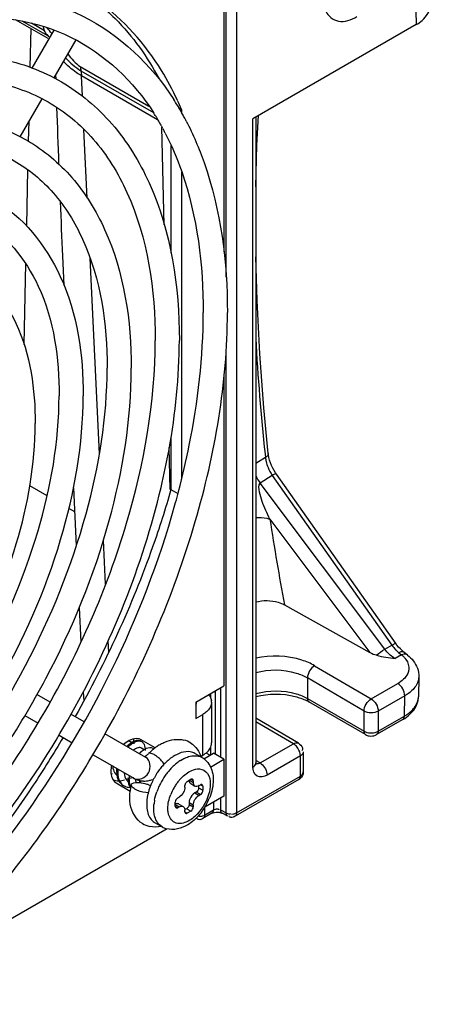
# Model space of a CAD drawing. Header units: inches. Extents: x 0 to 117, y 0 to 83.
# Tile 43 of 57: x 108.8 to 109.608, y 17.747 to 19.688. Entities that reach past the tile are written whole.
import ezdxf

# ---------------------------------------------------------------- set-up
doc = ezdxf.new("R2010")
doc.units = ezdxf.units.IN
doc.header["$LTSCALE"] = 6.431102
doc.header["$MEASUREMENT"] = 0
doc.layers.get('0').update_dxf_attribs({"linetype": 'CONTINUOUS'})

msp = doc.modelspace()

# ---------------------------------------------------------------- linework, layer by layer
at = {"color": 7, "linetype": 'CONTINUOUS'}
for p, q in [((109.561, 20.5863), (109.5805, 19.6782)), ((109.2066, 19.1806), (109.2066, 20.2487)), ((109.2273, 20.249), (109.2273, 18.1249)), ((109.2024, 20.1832), (109.2024, 19.2303)), ((108.8561, 19.6508), (108.7917, 19.688)), ((108.8556, 19.656), (108.8054, 19.685)), ((108.8494, 19.666), (108.8234, 19.681)), ((109.5805, 19.6782), (109.2594, 19.4928)), ((108.8219, 19.6705), (108.8203, 19.5941)), ((108.8672, 19.6675), (108.824, 19.5927)), ((108.848, 19.6704), (108.8473, 19.6741)), ((108.8494, 19.666), (108.848, 19.6704)), ((108.8535, 19.6586), (108.8573, 19.6539)), ((108.9109, 19.6483), (108.8677, 19.5733)), ((108.9196, 19.5956), (109.0546, 19.5176)), ((108.9206, 19.5874), (109.0636, 19.5048)), ((108.871, 19.5792), (108.8713, 19.5715)), ((109.0717, 19.4909), (108.9218, 19.5774)), ((108.9237, 19.537), (108.9218, 19.5774)), ((108.844, 19.5323), (108.8007, 19.4573)), ((109.1189, 19.5109), (109.113, 19.5143)), ((109.1189, 19.5109), (109.1189, 19.504)), ((108.818, 19.4872), (108.8171, 19.4488)), ((109.2594, 18.2151), (109.2594, 19.4928)), ((109.2651, 19.4961), (109.2651, 18.2232)), ((109.2673, 19.4409), (109.2704, 19.4991)), ((108.9332, 19.336), (108.9268, 19.4713)), ((109.0845, 19.284), (109.0801, 19.4762)), ((109.098, 19.4402), (109.098, 19.2283)), ((109.2651, 19.3583), (109.2673, 19.4409)), ((108.8159, 19.3928), (108.8135, 19.2819)), ((109.1189, 19.3881), (109.1189, 18.7826)), ((108.8847, 19.2226), (108.8874, 19.164)), ((108.9571, 18.8324), (108.9388, 19.2183)), ((108.8119, 19.2078), (108.8084, 19.0479)), ((109.2066, 18.1248), (109.2066, 19.0378)), ((109.2024, 18.9832), (109.2024, 18.375)), ((109.098, 18.8651), (109.098, 18.762)), ((109.0965, 18.762), (109.0946, 18.8451)), ((109.2841, 18.8254), (109.2651, 18.8133)), ((109.2833, 18.8321), (109.284, 18.8254)), ((109.2899, 18.8298), (109.2895, 18.8327)), ((109.301, 18.7995), (109.2983, 18.8044)), ((109.2974, 18.7897), (109.2738, 18.7747)), ((109.2974, 18.7897), (109.5329, 18.4553)), ((109.541, 18.458), (109.3055, 18.7925)), ((108.8542, 18.7496), (108.8201, 18.7693)), ((108.9063, 18.7656), (108.9117, 18.651)), ((109.5189, 18.4472), (109.2738, 18.7747)), ((109.098, 18.762), (109.1116, 18.7542)), ((108.9085, 18.7183), (108.8972, 18.7248)), ((109.2929, 18.7036), (109.4895, 18.441)), ((108.9692, 18.5752), (108.9651, 18.6621)), ((109.3216, 18.5346), (109.4895, 18.441)), ((108.9174, 18.5297), (108.9207, 18.461)), ((108.9755, 18.4417), (108.9745, 18.464)), ((109.5189, 18.4472), (109.5329, 18.4553)), ((109.5429, 18.4554), (109.541, 18.4581)), ((109.5461, 18.4514), (109.5429, 18.4554)), ((109.5517, 18.4362), (109.5393, 18.429)), ((109.5495, 18.4478), (109.5461, 18.4514)), ((109.549, 18.4415), (109.5467, 18.4404)), ((109.5467, 18.4404), (109.5517, 18.4362)), ((109.5529, 18.4445), (109.5495, 18.4478)), ((109.5545, 18.4371), (109.5517, 18.4362)), ((109.5565, 18.4414), (109.5529, 18.4445)), ((109.5639, 18.4356), (109.5565, 18.4414)), ((109.5639, 18.4356), (109.5639, 18.4356)), ((109.3807, 18.4147), (109.4921, 18.3493)), ((109.478, 18.3253), (109.3667, 18.3907)), ((109.3667, 18.3907), (109.3667, 18.3501)), ((109.4921, 18.3493), (109.5444, 18.3795)), ((109.5859, 18.3933), (109.5851, 18.3532)), ((108.8601, 18.3429), (108.8343, 18.3578)), ((108.9253, 18.3635), (108.9262, 18.3446)), ((109.1468, 18.3428), (109.2024, 18.375)), ((109.1722, 18.3575), (109.1744, 18.3545)), ((109.1763, 18.3507), (109.1763, 18.3599)), ((109.1836, 18.3636), (109.1859, 18.3638)), ((109.1859, 18.2399), (109.1859, 18.3638)), ((109.1955, 18.371), (109.1955, 18.2344)), ((109.1468, 18.3428), (109.1468, 18.3107)), ((109.178, 18.3428), (109.178, 18.2625)), ((109.3667, 18.3501), (109.478, 18.2858)), ((109.4811, 18.279), (109.3697, 18.3433)), ((109.5582, 18.3555), (109.5059, 18.3253)), ((109.5574, 18.3155), (109.5582, 18.3555)), ((108.9269, 18.3043), (108.9012, 18.3191)), ((109.1468, 18.3107), (109.1607, 18.3187)), ((109.1607, 18.2384), (109.1607, 18.3187)), ((109.478, 18.2858), (109.478, 18.3253)), ((109.5059, 18.3253), (109.5059, 18.2858)), ((108.8106, 18.3166), (108.8364, 18.3017)), ((109.3488, 18.2619), (109.2651, 18.3111)), ((109.339, 18.2609), (109.2651, 18.3043)), ((109.5543, 18.3088), (109.5028, 18.279)), ((109.5059, 18.2858), (109.5574, 18.3155)), ((109.0487, 18.234), (108.9681, 18.2806)), ((109.5031, 18.2845), (109.5059, 18.2858)), ((108.8777, 18.2779), (108.9033, 18.2631)), ((109.01, 18.2636), (109.0049, 18.2593)), ((109.0208, 18.2634), (109.015, 18.2667)), ((109.0202, 18.2604), (109.0161, 18.257)), ((109.0243, 18.263), (109.0202, 18.2604)), ((109.0283, 18.2649), (109.0243, 18.263)), ((109.041, 18.2645), (109.0389, 18.2658)), ((109.0669, 18.2529), (109.0391, 18.2689)), ((109.2734, 18.2231), (109.339, 18.2609)), ((109.3414, 18.2593), (109.339, 18.2609)), ((109.3488, 18.2619), (109.351, 18.2605)), ((109.0451, 18.2493), (109.0399, 18.2523)), ((109.0493, 18.2515), (109.0453, 18.2494)), ((109.0479, 18.2478), (109.0479, 18.2509)), ((109.1591, 18.2337), (109.1452, 18.2418)), ((109.1625, 18.2314), (109.1816, 18.2424)), ((109.1669, 18.2433), (109.175, 18.2386)), ((109.1763, 18.2394), (109.1763, 18.2548)), ((109.2024, 18.2303), (109.1816, 18.2424)), ((109.3565, 18.2483), (109.3557, 18.247)), ((109.3571, 18.2497), (109.3565, 18.2483)), ((109.3585, 18.2449), (109.3585, 18.2054)), ((108.9446, 18.2393), (109.025, 18.1929)), ((109.0848, 18.2208), (109.0819, 18.2247)), ((109.1168, 18.2281), (109.1233, 18.2317)), ((109.1575, 18.2365), (109.1607, 18.2384)), ((109.1759, 18.215), (109.2024, 18.2303)), ((109.2024, 18.2303), (109.2024, 18.158)), ((109.2734, 18.2231), (109.2651, 18.2282)), ((109.2652, 18.2222), (109.2651, 18.2231)), ((109.2734, 18.2231), (109.2758, 18.2215)), ((109.3528, 18.2369), (109.2872, 18.199)), ((109.3528, 18.1974), (109.3528, 18.2369)), ((108.9833, 18.2172), (108.9839, 18.2126)), ((108.9911, 18.2078), (108.9913, 18.202)), ((109.1334, 18.2056), (109.1388, 18.2083)), ((109.3578, 18.2023), (109.3584, 18.2043)), ((108.9899, 18.1837), (109.0176, 18.1677)), ((108.9965, 18.1879), (109.0013, 18.1886)), ((109.0013, 18.1886), (109.0065, 18.1902)), ((109.0154, 18.1924), (109.0133, 18.1932)), ((109.0249, 18.1935), (109.0154, 18.1924)), ((109.0157, 18.1868), (109.0167, 18.1815)), ((109.0281, 18.1891), (109.029, 18.1846)), ((109.1302, 18.1869), (109.1372, 18.1909)), ((109.1358, 18.1885), (109.142, 18.1848)), ((109.1369, 18.1825), (109.1453, 18.1776)), ((109.142, 18.1881), (109.1372, 18.1909)), ((109.142, 18.1881), (109.142, 18.1848)), ((109.3497, 18.1906), (109.2242, 18.1182)), ((109.2273, 18.1249), (109.3528, 18.1974)), ((109.0037, 18.179), (109.0058, 18.1779)), ((109.0147, 18.1822), (109.0163, 18.1774)), ((109.0167, 18.1815), (109.0182, 18.1768)), ((109.0534, 18.1644), (109.0485, 18.1648)), ((109.0531, 18.1804), (109.0578, 18.1782)), ((109.1253, 18.1752), (109.1251, 18.1727)), ((109.1253, 18.1752), (109.1253, 18.1784)), ((109.1476, 18.1656), (109.1448, 18.164)), ((109.1448, 18.164), (109.1532, 18.1591)), ((109.1494, 18.1671), (109.1476, 18.1656)), ((109.1559, 18.1607), (109.1476, 18.1656)), ((109.1507, 18.1689), (109.1494, 18.1671)), ((109.1525, 18.1776), (109.1525, 18.174)), ((109.1525, 18.174), (109.1608, 18.1692)), ((109.1532, 18.1784), (109.1559, 18.18)), ((109.1608, 18.1772), (109.1559, 18.18)), ((109.1608, 18.1772), (109.1608, 18.1692)), ((109.1065, 18.1378), (109.1065, 18.1459)), ((109.1114, 18.1543), (109.1142, 18.1559)), ((109.1339, 18.1471), (109.1337, 18.1447)), ((109.142, 18.1398), (109.1337, 18.1447)), ((109.1337, 18.1447), (109.1337, 18.1414)), ((109.1559, 18.1607), (109.1532, 18.1591)), ((109.2024, 18.158), (109.1648, 18.1363)), ((109.1817, 18.146), (109.1817, 18.1308)), ((109.1955, 18.154), (109.1955, 18.1309)), ((109.0641, 18.1334), (109.0645, 18.1414)), ((109.0645, 18.1262), (109.0641, 18.1334)), ((109.0934, 18.1216), (109.0923, 18.1271)), ((109.1065, 18.1378), (109.1114, 18.135)), ((109.1142, 18.1366), (109.1079, 18.1402)), ((109.1142, 18.1366), (109.1114, 18.135)), ((109.1137, 18.1422), (109.1221, 18.1374)), ((109.1246, 18.1343), (109.1251, 18.1324)), ((109.1251, 18.1324), (109.1253, 18.1302)), ((109.1253, 18.127), (109.1253, 18.1302)), ((109.1253, 18.127), (109.1302, 18.1242)), ((109.1288, 18.133), (109.1256, 18.1312)), ((109.1372, 18.1282), (109.1288, 18.133)), ((109.1372, 18.1282), (109.1302, 18.1242)), ((109.1337, 18.1414), (109.142, 18.1366)), ((109.142, 18.1398), (109.142, 18.1366)), ((109.1639, 18.1348), (109.1639, 18.1205)), ((109.1639, 18.1205), (109.1817, 18.1308)), ((109.1922, 18.1312), (109.1923, 18.1306)), ((109.1955, 18.1309), (109.2066, 18.1248)), ((109.1975, 18.1246), (109.1985, 18.1241)), ((109.2066, 18.1248), (109.2094, 18.1234)), ((109.0804, 18.0974), (109.0665, 18.1054)), ((109.1492, 18.1137), (109.1486, 18.1146)), ((109.1511, 18.1183), (109.1527, 18.1188)), ((109.1536, 18.118), (109.1574, 18.1182)), ((109.1787, 18.124), (109.1608, 18.1137)), ((109.2097, 18.118), (109.1985, 18.1241)), ((109.2125, 18.1181), (109.212, 18.1191)), ((109.217, 18.1224), (109.2208, 18.1226)), ((109.0904, 18.0933), (108.6095, 17.8157))]:
    msp.add_line(p, q, dxfattribs=at)
for points in [[(109.2895, 18.8327), (109.2807, 18.9231), (109.2727, 19.0294), (109.2674, 19.1344), (109.2651, 19.2208)], [(109.2939, 18.8147), (109.2922, 18.8199), (109.2908, 18.8249), (109.2899, 18.8298)], [(109.2983, 18.8044), (109.2959, 18.8095), (109.2939, 18.8147)], [(109.3055, 18.7925), (109.304, 18.7947), (109.301, 18.7995)], [(109.265, 18.2209), (109.2653, 18.2205), (109.2655, 18.2202), (109.2655, 18.2203), (109.2654, 18.2206), (109.2653, 18.2212), (109.2652, 18.2222)], [(109.0697, 18.2016), (109.07, 18.202), (109.0703, 18.2025), (109.0705, 18.2029), (109.0708, 18.2033), (109.0711, 18.2037), (109.0714, 18.2041), (109.0716, 18.2045), (109.0719, 18.205), (109.0722, 18.2054)]]:
    msp.add_lwpolyline(points, dxfattribs=at)
for centre, radius, start, end in [((108.2124, 19.1354), 0.8366, 38.9116, 39.896), ((108.6562, 19.2451), 0.5307, 32.1227, 32.5164), ((108.6459, 19.2388), 0.5428, 29.8553, 32.1155), ((108.5433, 19.2659), 0.6255, 23.0482, 24.877), ((132.0545, 20.2774), 23.194, 181.88328, 182.15885), ((108.6465, 19.2391), 0.4946, 29.8601, 32.3396), ((108.6332, 19.2314), 0.5575, 29.0475, 29.8614), ((108.6254, 19.2271), 0.5664, 28.0899, 29.047), ((108.6329, 19.2312), 0.5104, 28.978, 29.8681), ((108.6182, 19.2232), 0.5746, 27.475, 28.0907), ((108.6262, 19.2275), 0.518, 28.3196, 28.9785), ((108.6215, 19.2249), 0.5234, 27.9333, 28.32), ((108.6165, 19.2223), 0.529, 27.2363, 27.9328), ((126.9869, 20.0768), 18.1224, 182.36463, 182.70313), ((113.7146, 19.3043), 4.4565, 183.1381, 186.0824), ((109.3443, 18.8308), 0.0605, 185.1697, 188.9477), ((109.351, 18.8319), 0.0673, 188.9395, 192.4312), ((109.3661, 18.8364), 0.0831, 202.045, 214.1363), ((109.3404, 18.8258), 0.084, 206.3239, 217.5074), ((107.4594, 19.1914), 1.7094, 344.3981, 345.1082), ((107.4759, 19.187), 1.6923, 345.109, 345.3285), ((113.9095, 19.4016), 4.6691, 188.5968, 190.7004), ((109.5866, 18.4907), 0.0642, 223.7448, 229.6573), ((109.5823, 18.4857), 0.0577, 229.7203, 231.8413), ((109.5632, 18.4728), 0.0499, 238.1317, 241.3392), ((109.1554, 18.363), 0.0305, 1.4812, 4.4267), ((109.1581, 18.3428), 0.0199, 359.9885, 9.6862), ((109.326, 18.2674), 0.0876, 60.0521, 63.8239), ((109.5427, 18.3541), 0.0424, 346.2146, 358.8527), ((109.5166, 18.3867), 0.082, 299.7757, 305.2692), ((109.0379, 18.2358), 0.0325, 116.8935, 119.5083), ((109.0366, 18.2384), 0.0296, 114.2414, 116.8933), ((109.1243, 18.1787), 0.0939, 119.8503, 124.754), ((109.1114, 18.2217), 0.048, 57.9736, 75.3923), ((109.1584, 18.2625), 0.0196, 357.3372, 359.9644), ((109.4929, 18.2962), 0.0198, 292.6536, 299.9493), ((109.0524, 18.2166), 0.0566, 133.037, 136.4069), ((109.0542, 18.2156), 0.0563, 132.6043, 136.4158), ((109.0361, 18.24), 0.0134, 100.3501, 104.2965), ((109.0774, 18.2018), 0.0576, 134.4231, 136.39), ((109.0362, 18.2458), 0.0075, 49.5721, 60.1173), ((109.0258, 18.2687), 0.0392, 312.0325, 316.0577), ((109.1401, 18.1586), 0.1195, 132.0984, 136.0551), ((109.1365, 18.1625), 0.1142, 130.8551, 132.0789), ((109.1332, 18.1663), 0.1092, 127.4443, 130.8721), ((109.0576, 18.242), 0.0112, 53.034, 59.7555), ((109.1295, 18.1711), 0.1031, 125.4896, 127.4306), ((109.1277, 18.1736), 0.1001, 124.7104, 125.4838), ((109.0646, 18.2139), 0.0281, 122.5837, 125.5783), ((109.029, 18.1817), 0.0681, 48.9642, 52.2063), ((109.0264, 18.1787), 0.0721, 45.8274, 48.9614), ((109.1658, 18.1437), 0.112, 132.1225, 136.7087), ((109.1568, 18.1537), 0.0985, 127.0806, 132.1267), ((109.1499, 18.1627), 0.0872, 123.2764, 127.0593), ((109.1715, 18.1448), 0.0997, 127.8117, 132.5453), ((109.1651, 18.1529), 0.0894, 125.0061, 127.7708), ((109.1616, 18.1578), 0.0833, 122.5672, 125.0028), ((109.146, 18.2109), 0.0264, 60.0965, 62.6632), ((109.1392, 18.1991), 0.04, 47.8539, 60.106), ((109.2585, 18.2232), 0.00665, 348.6567, 359.8141), ((108.9709, 18.2377), 0.0372, 284.199, 288.373), ((109.0494, 18.2062), 0.0584, 174.088, 178.4079), ((109.0359, 18.2059), 0.0448, 185.0098, 188.9344), ((109.0518, 18.205), 0.0586, 174.1082, 177.983), ((109.1785, 18.1322), 0.1291, 141.0477, 145.4804), ((109.1742, 18.1357), 0.1236, 136.6884, 141.0666), ((109.1933, 18.1237), 0.1301, 141.0041, 144.967), ((109.1871, 18.1287), 0.1221, 136.8689, 141.003), ((109.1824, 18.1331), 0.1157, 134.9317, 136.8532), ((109.1784, 18.1371), 0.11, 132.5031, 134.937), ((109.3519, 18.2054), 0.00662, 349.958, 359.8053), ((108.9947, 18.2157), 0.0278, 271.1738, 273.6397), ((109.0534, 18.1923), 0.04, 188.7547, 194.5777), ((109.0695, 18.1923), 0.054, 177.5735, 179.8499), ((109.0643, 18.1922), 0.0489, 179.7936, 186.3917), ((109.0748, 18.192), 0.0593, 174.0425, 177.5551), ((109.0446, 18.2268), 0.0392, 240.0466, 254.2836), ((109.0649, 18.194), 0.0372, 184.1789, 187.6241), ((109.0447, 18.2275), 0.0399, 254.3045, 261.6008), ((109.0983, 18.1801), 0.0627, 171.7629, 175.9973), ((109.0997, 18.1789), 0.062, 173.2679, 175.0962), ((109.1025, 18.1786), 0.0648, 171.5786, 173.2692), ((109.045, 18.2295), 0.0419, 261.6313, 268.7909), ((109.0451, 18.2326), 0.0451, 268.7887, 275.6621), ((109.0448, 18.2357), 0.0481, 275.6591, 282.6729), ((109.0443, 18.2377), 0.0502, 282.647, 285.2612), ((109.0436, 18.2403), 0.0529, 285.2893, 290.6901), ((109.1825, 18.1292), 0.134, 152.2613, 156.9483), ((109.1844, 18.1283), 0.1361, 147.3905, 152.29), ((109.1958, 18.1215), 0.1334, 152.6221, 156.5074), ((109.198, 18.1204), 0.1359, 144.9542, 152.6224), ((109.19, 18.1253), 0.099, 141.2937, 145.6969), ((109.1843, 18.1298), 0.0917, 136.7314, 141.3121), ((109.1779, 18.1358), 0.0829, 131.8098, 136.7298), ((109.3404, 18.2068), 0.0187, 299.9949, 310.2344), ((109.016, 18.1957), 0.0205, 231.793, 240.2307), ((109.1229, 18.1539), 0.1063, 171.3376, 172.5764), ((109.1262, 18.1534), 0.1096, 169.5683, 171.335), ((109.0454, 18.1879), 0.0294, 202.3013, 205.5278), ((109.1291, 18.1529), 0.1125, 168.5775, 169.5718), ((109.1328, 18.1522), 0.1163, 165.9802, 168.5689), ((109.0313, 18.126), 0.0586, 68.2231, 71.3297), ((109.1608, 18.1368), 0.111, 163.7465, 167.3838), ((109.1697, 18.1342), 0.1203, 160.2748, 163.753), ((109.1762, 18.1319), 0.1272, 156.9584, 160.2818), ((109.1899, 18.1239), 0.1269, 157.6549, 160.493), ((109.1933, 18.1226), 0.1306, 156.5139, 157.6639), ((109.1909, 18.1244), 0.1002, 149.9351, 158.7204), ((109.192, 18.1238), 0.1015, 145.6796, 149.9649), ((109.1515, 18.1389), 0.1015, 167.386, 171.205), ((109.1596, 18.1318), 0.0956, 169.2844, 174.2686), ((109.0617, 18.1991), 0.1208, 325.5715, 337.6464), ((109.0664, 18.197), 0.1157, 337.6977, 338.7747), ((109.1284, 18.1267), 0.00304, 219.6816, 239.8459), ((109.0624, 18.1986), 0.12, 323.5504, 325.5927), ((109.0796, 18.1282), 0.0264, 231.5067, 239.99), ((109.0763, 18.1864), 0.1014, 311.611, 315.9183), ((109.0668, 18.145), 0.0482, 239.2688, 256.7218), ((109.1005, 18.1323), 0.0403, 240.0704, 254.2067)]:
    msp.add_arc(centre, radius, start, end, dxfattribs=at)
for points, knots in [([(107.4592, 18.1277), (107.4592, 18.2463), (107.4965, 18.4957), (107.6325, 18.8562), (107.8383, 19.1934), (108.0937, 19.4735), (108.3751, 19.6691), (108.6617, 19.7607), (108.9328, 19.7197), (109.0599, 19.5991), (109.1037, 19.5304)], [0, 0, 0, 0, 0.133664, 0.280884, 0.432034, 0.576494, 0.705359, 0.814505, 0.90819, 1, 1, 1, 1]), ([(108.9533, 19.7216), (108.9654, 19.7117), (109.0134, 19.6683), (109.0517, 19.6146), (109.0748, 19.5714)], [0, 0, 0, 0, 0.242267, 1, 1, 1, 1]), ([(109.1108, 19.5291), (109.1015, 19.5492), (109.0623, 19.6232), (109.0049, 19.6882), (108.9549, 19.7243)], [0, 0, 0, 0, 0.264032, 1, 1, 1, 1]), ([(109.5805, 19.6782), (109.5847, 19.6806), (109.5978, 19.6893), (109.6084, 19.7049), (109.6082, 19.716)], [0, 0, 0, 0, 0.302479, 1, 1, 1, 1]), ([(107.5067, 18.1277), (107.5067, 18.2421), (107.5429, 18.4834), (107.6744, 18.8329), (107.8738, 19.1607), (108.1205, 19.433), (108.3899, 19.6223), (108.6592, 19.7113), (108.9098, 19.6761), (109.025, 19.5659), (109.0644, 19.5037)], [0, 0, 0, 0, 0.135022, 0.284657, 0.43855, 0.585447, 0.715592, 0.823607, 0.913014, 1, 1, 1, 1]), ([(109.4026, 19.7045), (109.4073, 19.6952), (109.4288, 19.6784), (109.4532, 19.6877), (109.4641, 19.694)], [0, 0, 0, 0, 0.454675, 1, 1, 1, 1]), ([(107.5538, 18.1823), (107.5538, 18.3089), (107.6011, 18.5755), (107.7665, 18.9496), (108.0087, 19.2792), (108.2591, 19.4889), (108.4703, 19.5883), (108.6191, 19.6233), (108.76, 19.6187), (108.8861, 19.5722), (108.9889, 19.4853), (109.0917, 19.3173), (109.1145, 19.1614), (109.1145, 19.056)], [0, 0, 0, 0, 0.137407, 0.289111, 0.440726, 0.5779, 0.63825, 0.692703, 0.742278, 0.78907, 0.835896, 0.885564, 1, 1, 1, 1]), ([(108.9218, 19.5774), (108.9184, 19.5795), (108.9056, 19.5876), (108.8938, 19.5975), (108.8864, 19.6058)], [0, 0, 0, 0, 0.266106, 1, 1, 1, 1]), ([(107.6013, 18.1823), (107.6013, 18.3038), (107.647, 18.5605), (107.8059, 18.9216), (108.0387, 19.2405), (108.2784, 19.4439), (108.479, 19.5406), (108.6174, 19.5748), (108.746, 19.5723), (108.8596, 19.5319), (108.952, 19.4545), (109.0464, 19.2999), (109.067, 19.1549), (109.067, 19.056)], [0, 0, 0, 0, 0.139354, 0.294271, 0.449276, 0.588869, 0.649518, 0.703275, 0.750973, 0.794973, 0.838932, 0.886521, 1, 1, 1, 1]), ([(107.6484, 18.2369), (107.6484, 18.348), (107.6899, 18.5819), (107.835, 18.9101), (108.0475, 19.1991), (108.2674, 19.383), (108.4528, 19.4702), (108.5837, 19.5008), (108.7077, 19.4967), (108.8188, 19.4556), (108.9094, 19.379), (108.9998, 19.2311), (109.0199, 19.094), (109.0199, 19.0014)], [0, 0, 0, 0, 0.137281, 0.288775, 0.440167, 0.577182, 0.637513, 0.692012, 0.74171, 0.788685, 0.835697, 0.8855, 1, 1, 1, 1]), ([(109.128, 19.4883), (109.1417, 19.4619), (109.1925, 19.3423), (109.2091, 19.2103), (109.2091, 19.1106)], [0, 0, 0, 0, 0.229921, 1, 1, 1, 1]), ([(109.0868, 19.4644), (109.0994, 19.44), (109.1465, 19.3279), (109.1616, 19.2043), (109.1616, 19.1106)], [0, 0, 0, 0, 0.226534, 1, 1, 1, 1]), ([(107.6959, 18.2369), (107.6959, 18.3429), (107.7358, 18.5669), (107.8744, 18.882), (108.0775, 19.1605), (108.2866, 19.338), (108.4615, 19.4224), (108.5819, 19.4523), (108.6937, 19.4503), (108.7923, 19.4152), (108.8725, 19.3481), (108.9546, 19.2137), (108.9724, 19.0875), (108.9724, 19.0014)], [0, 0, 0, 0, 0.139507, 0.294675, 0.449943, 0.589724, 0.650397, 0.704101, 0.751656, 0.795437, 0.839167, 0.886593, 1, 1, 1, 1]), ([(107.7429, 18.2915), (107.7429, 18.3871), (107.7787, 18.5883), (107.9035, 18.8705), (108.0865, 19.1194), (108.3044, 19.3006), (108.5352, 19.3929), (108.7617, 19.3562), (108.9051, 19.1769), (108.9253, 19.0266), (108.9253, 18.9468)], [0, 0, 0, 0, 0.13753, 0.289205, 0.440761, 0.577981, 0.69255, 0.788724, 0.885069, 1, 1, 1, 1]), ([(107.7904, 18.2915), (107.7904, 18.382), (107.8245, 18.5733), (107.9429, 18.8424), (108.1164, 19.0808), (108.3211, 19.2536), (108.5314, 19.3422), (108.7339, 19.3145), (108.8608, 19.1546), (108.8778, 19.0201), (108.8778, 18.9468)], [0, 0, 0, 0, 0.140121, 0.296078, 0.452152, 0.592592, 0.706633, 0.79661, 0.886362, 1, 1, 1, 1]), ([(107.8375, 18.3461), (107.8375, 18.4262), (107.8674, 18.5947), (107.972, 18.831), (108.1254, 19.0393), (108.308, 19.191), (108.5021, 19.2682), (108.6928, 19.2368), (108.8136, 19.0858), (108.8308, 18.9593), (108.8308, 18.8922)], [0, 0, 0, 0, 0.137305, 0.288599, 0.439752, 0.576685, 0.691308, 0.788026, 0.88495, 1, 1, 1, 1]), ([(108.9657, 18.2758), (109.0412, 18.4092), (109.1583, 18.6795), (109.2091, 18.9718), (109.2091, 19.1106)], [0, 0, 0, 0, 0.524799, 1, 1, 1, 1]), ([(109.113, 18.7583), (109.1209, 18.7885), (109.1478, 18.9041), (109.1616, 19.0231), (109.1616, 19.1106)], [0, 0, 0, 0, 0.263179, 1, 1, 1, 1]), ([(107.6013, 18.1823), (107.6013, 18.0834), (107.6218, 17.9384), (107.7163, 17.7838), (107.8087, 17.7064), (107.9223, 17.6659), (108.0509, 17.6635), (108.1893, 17.6977), (108.3898, 17.7944), (108.6296, 17.9978), (108.8624, 18.3167), (109.0213, 18.6778), (109.067, 18.9345), (109.067, 19.056)], [0, 0, 0, 0, 0.11348, 0.161069, 0.205028, 0.249027, 0.296726, 0.350482, 0.411131, 0.550723, 0.705728, 0.860646, 1, 1, 1, 1]), ([(109.0785, 18.7663), (109.0844, 18.7911), (109.1044, 18.8864), (109.1145, 18.984), (109.1145, 19.056)], [0, 0, 0, 0, 0.261286, 1, 1, 1, 1]), ([(107.672, 18.0448), (107.6916, 17.9723), (107.7428, 17.8679), (107.8593, 17.7785), (107.999, 17.7292), (108.2093, 17.7532), (108.4513, 17.8883), (108.6765, 18.106), (108.8613, 18.3831), (108.9852, 18.687), (109.0199, 18.9001), (109.0199, 19.0014)], [0, 0, 0, 0, 0.100859, 0.14754, 0.194429, 0.296714, 0.419531, 0.56164, 0.713908, 0.863934, 1, 1, 1, 1]), ([(107.7173, 18.0594), (107.7347, 17.9939), (107.7795, 17.8998), (107.8832, 17.8202), (108.0084, 17.7771), (108.2018, 17.8023), (108.4285, 17.9315), (108.6432, 18.1411), (108.8204, 18.4083), (108.939, 18.7004), (108.9724, 18.9047), (108.9724, 19.0014)], [0, 0, 0, 0, 0.09697, 0.140341, 0.184032, 0.283042, 0.406779, 0.552055, 0.708211, 0.861801, 1, 1, 1, 1]), ([(107.7429, 18.2915), (107.7429, 18.2116), (107.7632, 18.0614), (107.9065, 17.8821), (108.1331, 17.8454), (108.3639, 17.9377), (108.5817, 18.1189), (108.7648, 18.3678), (108.8896, 18.65), (108.9253, 18.8512), (108.9253, 18.9468)], [0, 0, 0, 0, 0.11493, 0.211275, 0.307449, 0.422019, 0.55924, 0.710796, 0.862471, 1, 1, 1, 1]), ([(107.7904, 18.2915), (107.7904, 18.2181), (107.8075, 18.0837), (107.9344, 17.9238), (108.1369, 17.8961), (108.3472, 17.9847), (108.5518, 18.1575), (108.7254, 18.3959), (108.8437, 18.665), (108.8778, 18.8563), (108.8778, 18.9468)], [0, 0, 0, 0, 0.113639, 0.203391, 0.293368, 0.407408, 0.547847, 0.703921, 0.859878, 1, 1, 1, 1]), ([(107.8375, 18.3461), (107.8375, 18.279), (107.8547, 18.1525), (107.9754, 18.0015), (108.1662, 17.9701), (108.3603, 18.0473), (108.5429, 18.199), (108.6963, 18.4073), (108.8008, 18.6436), (108.8308, 18.8121), (108.8308, 18.8922)], [0, 0, 0, 0, 0.115049, 0.211972, 0.308691, 0.423316, 0.560249, 0.711402, 0.862696, 1, 1, 1, 1]), ([(109.3055, 18.7925), (109.3053, 18.7928), (109.3019, 18.7929), (109.2997, 18.791), (109.2974, 18.7897)], [0, 0, 0, 0, 0.101209, 1, 1, 1, 1]), ([(108.6128, 17.9339), (108.7264, 18.0479), (108.9193, 18.3095), (109.0417, 18.6108), (109.0785, 18.7663)], [0, 0, 0, 0, 0.501726, 1, 1, 1, 1]), ([(109.2929, 18.7036), (109.287, 18.7149), (109.2787, 18.733), (109.2723, 18.7555), (109.2695, 18.7706), (109.2738, 18.7747)], [0, 0, 0, 0, 0.509337, 0.764017, 1, 1, 1, 1]), ([(109.098, 18.762), (109.0872, 18.724), (109.0377, 18.5695), (108.9696, 18.4212), (108.9095, 18.3144)], [0, 0, 0, 0, 0.244172, 1, 1, 1, 1]), ([(108.6548, 17.9285), (108.707, 17.9847), (108.9021, 18.224), (109.0434, 18.5083), (109.1058, 18.7316)], [0, 0, 0, 0, 0.248515, 1, 1, 1, 1]), ([(109.2651, 18.7066), (109.2724, 18.7071), (109.2818, 18.7067), (109.2909, 18.7043), (109.2929, 18.7036)], [0, 0, 0, 0, 0.77708, 1, 1, 1, 1]), ([(109.2651, 18.5404), (109.2793, 18.5443), (109.2998, 18.5439), (109.3177, 18.5368), (109.3216, 18.5346)], [0, 0, 0, 0, 0.766653, 1, 1, 1, 1]), ([(109.5329, 18.4553), (109.5339, 18.4558), (109.5362, 18.4568), (109.54, 18.4595), (109.541, 18.4581)], [0, 0, 0, 0, 0.399653, 1, 1, 1, 1]), ([(109.3807, 18.4147), (109.3729, 18.4194), (109.3365, 18.4348), (109.2947, 18.436), (109.2651, 18.4295)], [0, 0, 0, 0, 0.231026, 1, 1, 1, 1]), ([(109.5534, 18.4425), (109.5527, 18.4425), (109.5512, 18.4423), (109.5498, 18.4418), (109.549, 18.4415)], [0, 0, 0, 0, 0.465373, 1, 1, 1, 1]), ([(109.5517, 18.4362), (109.5526, 18.4355), (109.5543, 18.434), (109.5559, 18.4325), (109.5567, 18.4317)], [0, 0, 0, 0, 0.508032, 1, 1, 1, 1]), ([(109.5565, 18.4414), (109.5561, 18.4418), (109.5551, 18.4423), (109.554, 18.4424), (109.5534, 18.4425)], [0, 0, 0, 0, 0.478282, 1, 1, 1, 1]), ([(109.5567, 18.4317), (109.5574, 18.4309), (109.5588, 18.4294), (109.56, 18.4278), (109.5606, 18.427)], [0, 0, 0, 0, 0.507953, 1, 1, 1, 1]), ([(109.2651, 18.4012), (109.2906, 18.4083), (109.3277, 18.4081), (109.3598, 18.3948), (109.3667, 18.3907)], [0, 0, 0, 0, 0.767525, 1, 1, 1, 1]), ([(109.5661, 18.407), (109.5658, 18.4044), (109.5624, 18.3927), (109.5524, 18.3842), (109.5444, 18.3795)], [0, 0, 0, 0, 0.221299, 1, 1, 1, 1]), ([(109.2651, 18.3598), (109.2906, 18.367), (109.3276, 18.367), (109.3598, 18.3541), (109.3667, 18.3501)], [0, 0, 0, 0, 0.768201, 1, 1, 1, 1]), ([(109.2651, 18.354), (109.2901, 18.3605), (109.3258, 18.3607), (109.3577, 18.3495), (109.3646, 18.346)], [0, 0, 0, 0, 0.768474, 1, 1, 1, 1]), ([(109.1468, 18.3373), (109.1473, 18.3381), (109.1481, 18.3399), (109.1484, 18.3419), (109.1484, 18.3428)], [0, 0, 0, 0, 0.512911, 1, 1, 1, 1]), ([(109.178, 18.3428), (109.178, 18.3357), (109.1716, 18.3258), (109.1633, 18.3202), (109.1607, 18.3187)], [0, 0, 0, 0, 0.704966, 1, 1, 1, 1]), ([(108.8857, 18.2732), (108.8669, 18.2414), (108.7893, 18.1176), (108.6994, 18.0016), (108.6256, 17.9214)], [0, 0, 0, 0, 0.25378, 1, 1, 1, 1]), ([(108.6753, 17.8809), (108.7029, 17.91), (108.8116, 18.0323), (108.9049, 18.1682), (108.9657, 18.2758)], [0, 0, 0, 0, 0.244658, 1, 1, 1, 1]), ([(109.0177, 18.2652), (109.0171, 18.2655), (109.0159, 18.266), (109.0147, 18.2662), (109.014, 18.2662)], [0, 0, 0, 0, 0.489569, 1, 1, 1, 1]), ([(109.0254, 18.2658), (109.0253, 18.2666), (109.025, 18.2682), (109.0245, 18.2697), (109.0242, 18.2704)], [0, 0, 0, 0, 0.515989, 1, 1, 1, 1]), ([(109.0298, 18.2671), (109.0289, 18.2669), (109.0271, 18.2664), (109.0253, 18.2658), (109.0244, 18.2654)], [0, 0, 0, 0, 0.481771, 1, 1, 1, 1]), ([(109.0256, 18.2607), (109.0257, 18.2615), (109.0257, 18.2632), (109.0255, 18.2649), (109.0254, 18.2658)], [0, 0, 0, 0, 0.513916, 1, 1, 1, 1]), ([(109.0442, 18.2617), (109.0437, 18.2623), (109.0427, 18.2633), (109.0416, 18.2642), (109.041, 18.2645)], [0, 0, 0, 0, 0.506305, 1, 1, 1, 1]), ([(109.0399, 18.2523), (109.0391, 18.2528), (109.037, 18.2535), (109.0348, 18.2534), (109.0337, 18.2532)], [0, 0, 0, 0, 0.475331, 1, 1, 1, 1]), ([(109.0649, 18.2395), (109.0637, 18.2402), (109.0606, 18.2418), (109.0557, 18.2433), (109.054, 18.2415)], [0, 0, 0, 0, 0.358473, 1, 1, 1, 1]), ([(109.1452, 18.2418), (109.1424, 18.2434), (109.1278, 18.2484), (109.1119, 18.242), (109.1021, 18.2356)], [0, 0, 0, 0, 0.217536, 1, 1, 1, 1]), ([(109.025, 18.1929), (109.0338, 18.1877), (109.0616, 18.1991), (109.0576, 18.2289), (109.0487, 18.234)], [0, 0, 0, 0, 0.500001, 1, 1, 1, 1]), ([(109.0707, 18.2355), (109.0698, 18.2363), (109.0679, 18.2377), (109.0659, 18.2389), (109.0649, 18.2395)], [0, 0, 0, 0, 0.52088, 1, 1, 1, 1]), ([(109.1233, 18.2317), (109.1263, 18.2333), (109.1372, 18.2379), (109.1506, 18.2382), (109.1581, 18.2343)], [0, 0, 0, 0, 0.2898, 1, 1, 1, 1]), ([(108.9811, 18.2182), (108.9803, 18.2144), (108.9785, 18.2027), (108.9826, 18.1879), (108.9899, 18.1837)], [0, 0, 0, 0, 0.311588, 1, 1, 1, 1]), ([(108.9886, 18.202), (108.9891, 18.2014), (108.99, 18.2004), (108.9911, 18.1994), (108.9916, 18.199)], [0, 0, 0, 0, 0.504465, 1, 1, 1, 1]), ([(109.1543, 18.2114), (109.1602, 18.2109), (109.1733, 18.2032), (109.1754, 18.1888), (109.1754, 18.1816)], [0, 0, 0, 0, 0.449535, 1, 1, 1, 1]), ([(109.2872, 18.199), (109.2815, 18.1958), (109.2646, 18.1921), (109.2594, 18.2085), (109.2594, 18.2151)], [0, 0, 0, 0, 0.500025, 1, 1, 1, 1]), ([(109.3528, 18.1974), (109.3539, 18.198), (109.3558, 18.1994), (109.3573, 18.2013), (109.3578, 18.2023)], [0, 0, 0, 0, 0.534275, 1, 1, 1, 1]), ([(108.9955, 18.1908), (108.9958, 18.19), (108.9964, 18.1885), (108.9971, 18.1871), (108.9975, 18.1864)], [0, 0, 0, 0, 0.507475, 1, 1, 1, 1]), ([(109.0109, 18.1891), (109.0115, 18.1884), (109.0126, 18.1872), (109.014, 18.1861), (109.0147, 18.1856)], [0, 0, 0, 0, 0.504962, 1, 1, 1, 1]), ([(109.0133, 18.1932), (109.0133, 18.192), (109.0134, 18.1897), (109.0137, 18.1873), (109.0139, 18.1862)], [0, 0, 0, 0, 0.507649, 1, 1, 1, 1]), ([(109.02, 18.1803), (109.0202, 18.1812), (109.0243, 18.1857), (109.031, 18.185), (109.0358, 18.1845)], [0, 0, 0, 0, 0.15615, 1, 1, 1, 1]), ([(109.1302, 18.1869), (109.1293, 18.1864), (109.1278, 18.1847), (109.1267, 18.1828), (109.1262, 18.1818)], [0, 0, 0, 0, 0.461362, 1, 1, 1, 1]), ([(109.1337, 18.1897), (109.1337, 18.1889), (109.1338, 18.1875), (109.1341, 18.1862), (109.1344, 18.1856)], [0, 0, 0, 0, 0.523072, 1, 1, 1, 1]), ([(109.1344, 18.1856), (109.1346, 18.1849), (109.1353, 18.1837), (109.1364, 18.1828), (109.1369, 18.1825)], [0, 0, 0, 0, 0.520835, 1, 1, 1, 1]), ([(109.1405, 18.191), (109.14, 18.1912), (109.1388, 18.1915), (109.1377, 18.1912), (109.1372, 18.1909)], [0, 0, 0, 0, 0.473706, 1, 1, 1, 1]), ([(109.142, 18.1881), (109.142, 18.1887), (109.1418, 18.1898), (109.1409, 18.1907), (109.1405, 18.191)], [0, 0, 0, 0, 0.526298, 1, 1, 1, 1]), ([(109.0163, 18.1774), (109.0167, 18.1767), (109.0174, 18.1752), (109.0182, 18.1739), (109.0186, 18.1732)], [0, 0, 0, 0, 0.507394, 1, 1, 1, 1]), ([(109.0271, 18.1716), (109.0259, 18.1722), (109.0229, 18.1742), (109.0194, 18.1779), (109.02, 18.1803)], [0, 0, 0, 0, 0.348158, 1, 1, 1, 1]), ([(109.1262, 18.1818), (109.1259, 18.1812), (109.1255, 18.1801), (109.1253, 18.179), (109.1253, 18.1784)], [0, 0, 0, 0, 0.53938, 1, 1, 1, 1]), ([(109.1525, 18.174), (109.1525, 18.1732), (109.152, 18.1714), (109.1512, 18.1698), (109.1507, 18.1689)], [0, 0, 0, 0, 0.45821, 1, 1, 1, 1]), ([(109.1592, 18.1801), (109.1588, 18.1804), (109.1576, 18.1807), (109.1565, 18.1803), (109.1559, 18.18)], [0, 0, 0, 0, 0.473706, 1, 1, 1, 1]), ([(109.1608, 18.1772), (109.1608, 18.1778), (109.1606, 18.179), (109.1597, 18.1798), (109.1592, 18.1801)], [0, 0, 0, 0, 0.526298, 1, 1, 1, 1]), ([(109.1352, 18.152), (109.1349, 18.1512), (109.1343, 18.1496), (109.134, 18.1479), (109.1339, 18.1471)], [0, 0, 0, 0, 0.512218, 1, 1, 1, 1]), ([(109.0804, 18.0974), (109.0735, 18.1014), (109.0667, 18.112), (109.0648, 18.123), (109.0645, 18.1262)], [0, 0, 0, 0, 0.712571, 1, 1, 1, 1]), ([(109.0923, 18.1271), (109.0922, 18.1282), (109.092, 18.1303), (109.0919, 18.1324), (109.0919, 18.1335)], [0, 0, 0, 0, 0.491735, 1, 1, 1, 1]), ([(109.1065, 18.1378), (109.1065, 18.1372), (109.1068, 18.1361), (109.1076, 18.1352), (109.1081, 18.1349)], [0, 0, 0, 0, 0.526298, 1, 1, 1, 1]), ([(109.1114, 18.1429), (109.1108, 18.143), (109.1096, 18.1429), (109.1085, 18.1426), (109.1079, 18.1424)], [0, 0, 0, 0, 0.476806, 1, 1, 1, 1]), ([(109.1081, 18.1349), (109.1086, 18.1347), (109.1097, 18.1344), (109.1109, 18.1347), (109.1114, 18.135)], [0, 0, 0, 0, 0.473706, 1, 1, 1, 1]), ([(109.1137, 18.1422), (109.1134, 18.1424), (109.1126, 18.1428), (109.1118, 18.1429), (109.1114, 18.1429)], [0, 0, 0, 0, 0.491637, 1, 1, 1, 1]), ([(109.1221, 18.1374), (109.1226, 18.1371), (109.1237, 18.1362), (109.1243, 18.135), (109.1246, 18.1343)], [0, 0, 0, 0, 0.479176, 1, 1, 1, 1]), ([(109.1253, 18.127), (109.1253, 18.1266), (109.1254, 18.1258), (109.1258, 18.1251), (109.1261, 18.1248)], [0, 0, 0, 0, 0.523767, 1, 1, 1, 1]), ([(109.1269, 18.1241), (109.1274, 18.1238), (109.1285, 18.1235), (109.1297, 18.1239), (109.1302, 18.1242)], [0, 0, 0, 0, 0.473706, 1, 1, 1, 1]), ([(109.1787, 18.124), (109.1794, 18.1244), (109.1839, 18.1261), (109.1888, 18.1265), (109.1927, 18.1259)], [0, 0, 0, 0, 0.178997, 1, 1, 1, 1]), ([(109.1895, 18.1327), (109.1901, 18.1327), (109.1911, 18.1324), (109.1919, 18.1316), (109.1922, 18.1312)], [0, 0, 0, 0, 0.522406, 1, 1, 1, 1]), ([(109.1927, 18.1259), (109.1936, 18.1257), (109.1952, 18.1254), (109.1968, 18.1249), (109.1975, 18.1246)], [0, 0, 0, 0, 0.547163, 1, 1, 1, 1]), ([(109.2208, 18.1226), (109.2218, 18.1227), (109.2237, 18.123), (109.2253, 18.1243), (109.2256, 18.1251)], [0, 0, 0, 0, 0.556312, 1, 1, 1, 1]), ([(109.1436, 18.1105), (109.1397, 18.107), (109.1246, 18.0954), (109.1031, 18.0897), (109.0896, 18.0935)], [0, 0, 0, 0, 0.272035, 1, 1, 1, 1]), ([(109.1447, 18.1174), (109.1418, 18.1148), (109.1316, 18.1068), (109.1172, 18.1019), (109.1084, 18.1045)], [0, 0, 0, 0, 0.301126, 1, 1, 1, 1]), ([(109.1525, 18.1114), (109.1519, 18.1115), (109.1506, 18.112), (109.1496, 18.1131), (109.1492, 18.1137)], [0, 0, 0, 0, 0.473847, 1, 1, 1, 1]), ([(109.1574, 18.1182), (109.1585, 18.1183), (109.1603, 18.1186), (109.162, 18.1199), (109.1623, 18.1207)], [0, 0, 0, 0, 0.556313, 1, 1, 1, 1]), ([(109.2094, 18.1234), (109.2104, 18.1231), (109.2126, 18.1225), (109.2149, 18.1228), (109.216, 18.1233)], [0, 0, 0, 0, 0.478491, 1, 1, 1, 1]), ([(109.2159, 18.1158), (109.2153, 18.116), (109.2139, 18.1165), (109.2129, 18.1175), (109.2125, 18.1181)], [0, 0, 0, 0, 0.473847, 1, 1, 1, 1])]:
    msp.add_open_spline(points, degree=3, knots=knots, dxfattribs=at)
for points in [[(108.8535, 19.6586), (108.8517, 19.6608), (108.8504, 19.6633), (108.8494, 19.666)], [(108.8949, 19.6205), (108.9021, 19.6113), (108.9096, 19.6016), (108.9196, 19.5956)], [(108.8905, 19.613), (108.8994, 19.6033), (108.9094, 19.5942), (108.9206, 19.5874)], [(108.9196, 19.5956), (108.9197, 19.5929), (108.9195, 19.59), (108.921, 19.5878)], [(108.9206, 19.5874), (108.9214, 19.5841), (108.922, 19.5806), (108.9213, 19.5773)], [(109.2895, 18.8327), (109.2899, 18.8297), (109.2867, 18.8269), (109.2841, 18.8254)], [(109.2853, 18.8174), (109.2862, 18.8132), (109.2875, 18.8091), (109.2891, 18.8052)], [(109.5329, 18.4553), (109.5351, 18.4521), (109.5376, 18.4491), (109.5402, 18.4463)], [(109.4895, 18.441), (109.4936, 18.4387), (109.4982, 18.4365), (109.5029, 18.436)], [(109.5028, 18.4354), (109.5078, 18.4397), (109.5132, 18.4437), (109.5189, 18.4472)], [(109.5028, 18.4354), (109.5146, 18.4318), (109.527, 18.4305), (109.5393, 18.429)], [(109.5369, 18.4304), (109.5299, 18.4347), (109.5239, 18.4407), (109.5189, 18.4472)], [(109.5639, 18.4356), (109.5614, 18.4376), (109.5576, 18.4379), (109.5545, 18.4371)], [(109.5639, 18.4356), (109.568, 18.4323), (109.5718, 18.4286), (109.575, 18.4244)], [(109.5606, 18.427), (109.5646, 18.4214), (109.567, 18.4139), (109.5661, 18.407)], [(109.575, 18.4244), (109.5818, 18.4158), (109.5861, 18.4043), (109.5859, 18.3933)], [(109.3807, 18.4147), (109.3727, 18.4101), (109.3668, 18.4), (109.3667, 18.3907)], [(109.5582, 18.3555), (109.5582, 18.3648), (109.5524, 18.3749), (109.5444, 18.3795)], [(109.5813, 18.3772), (109.5776, 18.3705), (109.5719, 18.3648), (109.5656, 18.3603)], [(109.5859, 18.3933), (109.5858, 18.3877), (109.584, 18.3821), (109.5813, 18.3772)], [(109.5656, 18.3603), (109.5633, 18.3586), (109.5608, 18.357), (109.5582, 18.3555)], [(109.1744, 18.3545), (109.176, 18.352), (109.1772, 18.3491), (109.1777, 18.3462)], [(109.3667, 18.3501), (109.3667, 18.3476), (109.3676, 18.3445), (109.3697, 18.3433)], [(109.478, 18.3253), (109.4781, 18.3346), (109.484, 18.3447), (109.4921, 18.3493)], [(109.4921, 18.3493), (109.5, 18.3447), (109.5059, 18.3345), (109.5059, 18.3253)], [(109.5685, 18.3192), (109.5756, 18.3258), (109.5815, 18.3346), (109.5838, 18.344)], [(109.5788, 18.3344), (109.5825, 18.3399), (109.5849, 18.3466), (109.585, 18.3532)], [(109.5059, 18.3253), (109.4978, 18.3207), (109.4861, 18.3207), (109.478, 18.3253)], [(109.5543, 18.3088), (109.5594, 18.3117), (109.5642, 18.3151), (109.5685, 18.3192)], [(109.564, 18.3197), (109.5697, 18.3238), (109.5749, 18.3287), (109.5788, 18.3344)], [(109.5543, 18.3087), (109.5565, 18.31), (109.5574, 18.313), (109.5574, 18.3155)], [(109.478, 18.2858), (109.4816, 18.2837), (109.4858, 18.2827), (109.49, 18.2825)], [(109.4811, 18.279), (109.479, 18.2803), (109.478, 18.2833), (109.478, 18.2858)], [(109.49, 18.2825), (109.4944, 18.2822), (109.499, 18.2828), (109.5031, 18.2845)], [(109.5059, 18.2858), (109.5059, 18.2833), (109.505, 18.2803), (109.5028, 18.279)], [(109.0222, 18.2699), (109.0178, 18.2685), (109.0137, 18.2663), (109.01, 18.2636)], [(109.0219, 18.2641), (109.0189, 18.2624), (109.0162, 18.2603), (109.0137, 18.258)], [(109.0391, 18.2689), (109.0342, 18.2718), (109.0276, 18.2716), (109.0222, 18.2699)], [(109.041, 18.2645), (109.0373, 18.2667), (109.0323, 18.2663), (109.0283, 18.2649)], [(109.0389, 18.2657), (109.0362, 18.2673), (109.0328, 18.2676), (109.0298, 18.2671)], [(109.0479, 18.2509), (109.0476, 18.2547), (109.0466, 18.2588), (109.0442, 18.2617)], [(109.0775, 18.2602), (109.0803, 18.2617), (109.0832, 18.2632), (109.0861, 18.2644)], [(109.0861, 18.2644), (109.0976, 18.2693), (109.1114, 18.2713), (109.1235, 18.2682)], [(109.1368, 18.2624), (109.1467, 18.2563), (109.1543, 18.2456), (109.1579, 18.2346)], [(109.1757, 18.2531), (109.177, 18.2557), (109.1778, 18.2587), (109.1779, 18.2616)], [(109.339, 18.2609), (109.3418, 18.2626), (109.346, 18.2636), (109.3488, 18.2619)], [(109.351, 18.2605), (109.3544, 18.2582), (109.3583, 18.2537), (109.3571, 18.2497)], [(109.4811, 18.279), (109.4832, 18.2778), (109.4857, 18.2769), (109.4881, 18.2765)], [(109.4881, 18.2765), (109.4922, 18.2758), (109.4967, 18.2763), (109.5006, 18.2779)], [(109.0328, 18.253), (109.0297, 18.2522), (109.0269, 18.2504), (109.0244, 18.2484)], [(109.0453, 18.2494), (109.0423, 18.2476), (109.0396, 18.2454), (109.0371, 18.243)], [(109.0632, 18.2517), (109.0592, 18.254), (109.0536, 18.2533), (109.0493, 18.2515)], [(109.1607, 18.2384), (109.164, 18.2403), (109.1672, 18.2426), (109.1699, 18.2453)], [(109.1699, 18.2453), (109.1722, 18.2476), (109.1743, 18.2502), (109.1757, 18.2531)], [(109.3478, 18.252), (109.3461, 18.2547), (109.3439, 18.2573), (109.3414, 18.2593)], [(109.3528, 18.2369), (109.3528, 18.2422), (109.3507, 18.2475), (109.3478, 18.252)], [(109.3585, 18.2449), (109.3585, 18.2416), (109.3556, 18.2385), (109.3528, 18.2369)], [(109.0461, 18.2355), (109.0483, 18.2365), (109.0502, 18.238), (109.052, 18.2396)], [(109.0819, 18.2247), (109.0802, 18.2267), (109.0785, 18.2286), (109.0766, 18.2304)], [(109.166, 18.2287), (109.1726, 18.2227), (109.1772, 18.2142), (109.1794, 18.2055)], [(109.2594, 18.2151), (109.2619, 18.2166), (109.2644, 18.219), (109.265, 18.2218)], [(109.2734, 18.2231), (109.271, 18.2216), (109.2679, 18.2206), (109.2652, 18.2214)], [(109.2758, 18.2215), (109.2823, 18.2163), (109.2872, 18.2074), (109.2872, 18.199)], [(108.9839, 18.2126), (108.9847, 18.2088), (108.9862, 18.205), (108.9886, 18.202)], [(108.9932, 18.207), (108.993, 18.2016), (108.9936, 18.1959), (108.9955, 18.1908)], [(109.0057, 18.2032), (109.0062, 18.1982), (109.0078, 18.193), (109.0109, 18.1891)], [(109.1226, 18.1977), (109.126, 18.2006), (109.1296, 18.2033), (109.1334, 18.2056)], [(109.1388, 18.2083), (109.1436, 18.2104), (109.149, 18.2118), (109.1543, 18.2114)], [(109.1794, 18.2055), (109.1806, 18.2003), (109.1812, 18.195), (109.1812, 18.1897)], [(109.3585, 18.2054), (109.3585, 18.2007), (109.356, 18.1956), (109.3524, 18.1925)], [(108.9835, 18.1907), (108.987, 18.1887), (108.9912, 18.1878), (108.9953, 18.1879)], [(108.9916, 18.1989), (108.992, 18.1964), (108.9927, 18.1939), (108.9936, 18.1915)], [(108.9936, 18.1915), (108.9947, 18.1886), (108.9963, 18.1858), (108.9984, 18.1834)], [(108.9975, 18.1864), (108.999, 18.1838), (109.0009, 18.1814), (109.0033, 18.1795)], [(109.0358, 18.1845), (109.0406, 18.1841), (109.0455, 18.183), (109.0501, 18.1815)], [(109.1453, 18.1776), (109.143, 18.179), (109.142, 18.1822), (109.142, 18.1848)], [(109.1812, 18.1897), (109.1812, 18.1779), (109.1785, 18.1661), (109.1743, 18.1552)], [(109.3497, 18.1906), (109.3518, 18.1919), (109.3528, 18.1949), (109.3528, 18.1974)], [(109.0058, 18.1779), (109.0093, 18.1759), (109.0135, 18.1749), (109.0176, 18.175)], [(109.0178, 18.1419), (109.0164, 18.1504), (109.0164, 18.1592), (109.0176, 18.1677)], [(109.0485, 18.1648), (109.0411, 18.1657), (109.0336, 18.1678), (109.0271, 18.1716)], [(109.0657, 18.1496), (109.0667, 18.1553), (109.0683, 18.1609), (109.0702, 18.1663)], [(109.1251, 18.1727), (109.1241, 18.1661), (109.12, 18.1593), (109.1142, 18.1559)], [(109.1448, 18.164), (109.1404, 18.1614), (109.137, 18.1568), (109.1352, 18.152)], [(109.1532, 18.1784), (109.1509, 18.1771), (109.1476, 18.1763), (109.1453, 18.1776)], [(109.1559, 18.1607), (109.1588, 18.1624), (109.1608, 18.1659), (109.1608, 18.1692)], [(109.1754, 18.1816), (109.1754, 18.1747), (109.1742, 18.1678), (109.1722, 18.1613)], [(109.0512, 18.1544), (109.0505, 18.1501), (109.0502, 18.1458), (109.0502, 18.1414)], [(109.0919, 18.1335), (109.0919, 18.1428), (109.0942, 18.1521), (109.0975, 18.1608)], [(109.1114, 18.1543), (109.1086, 18.1527), (109.1065, 18.1491), (109.1065, 18.1459)], [(109.142, 18.1398), (109.142, 18.1473), (109.1467, 18.1554), (109.1532, 18.1591)], [(109.1722, 18.1613), (109.1673, 18.1447), (109.1576, 18.1289), (109.1447, 18.1174)], [(109.0422, 18.1035), (109.0292, 18.1113), (109.0203, 18.127), (109.0178, 18.1419)], [(109.0502, 18.1414), (109.0502, 18.1367), (109.0506, 18.1319), (109.0517, 18.1273)], [(109.0517, 18.1273), (109.0535, 18.1199), (109.0573, 18.1123), (109.0632, 18.1076)], [(109.1142, 18.1366), (109.1165, 18.1379), (109.1198, 18.1387), (109.1221, 18.1374)], [(109.1337, 18.1414), (109.1337, 18.1382), (109.1316, 18.1346), (109.1288, 18.133)], [(109.1372, 18.1282), (109.14, 18.1298), (109.142, 18.1334), (109.142, 18.1366)], [(109.1589, 18.1273), (109.1559, 18.1233), (109.1527, 18.1194), (109.1492, 18.1158)], [(109.1787, 18.124), (109.1808, 18.1253), (109.1817, 18.1283), (109.1817, 18.1308)], [(109.1817, 18.1308), (109.184, 18.1321), (109.1869, 18.133), (109.1895, 18.1327)], [(109.1955, 18.1309), (109.1955, 18.1284), (109.1964, 18.1253), (109.1985, 18.1241)], [(109.2097, 18.118), (109.2075, 18.1192), (109.2066, 18.1223), (109.2066, 18.1248)], [(109.2273, 18.1249), (109.2273, 18.1224), (109.2263, 18.1194), (109.2242, 18.1182)], [(109.1084, 18.1045), (109.1012, 18.1067), (109.0954, 18.1143), (109.0934, 18.1216)], [(109.1608, 18.1137), (109.1583, 18.1123), (109.1554, 18.1109), (109.1525, 18.1114)], [(109.1639, 18.1205), (109.1639, 18.118), (109.163, 18.115), (109.1608, 18.1137)], [(109.2242, 18.1182), (109.2217, 18.1167), (109.2187, 18.1153), (109.2159, 18.1158)], [(109.0792, 18.098), (109.0716, 18.0964), (109.0634, 18.0963), (109.0558, 18.0981)]]:
    msp.add_open_spline(points, degree=3, dxfattribs=at)

doc.saveas('drawing.dxf')
